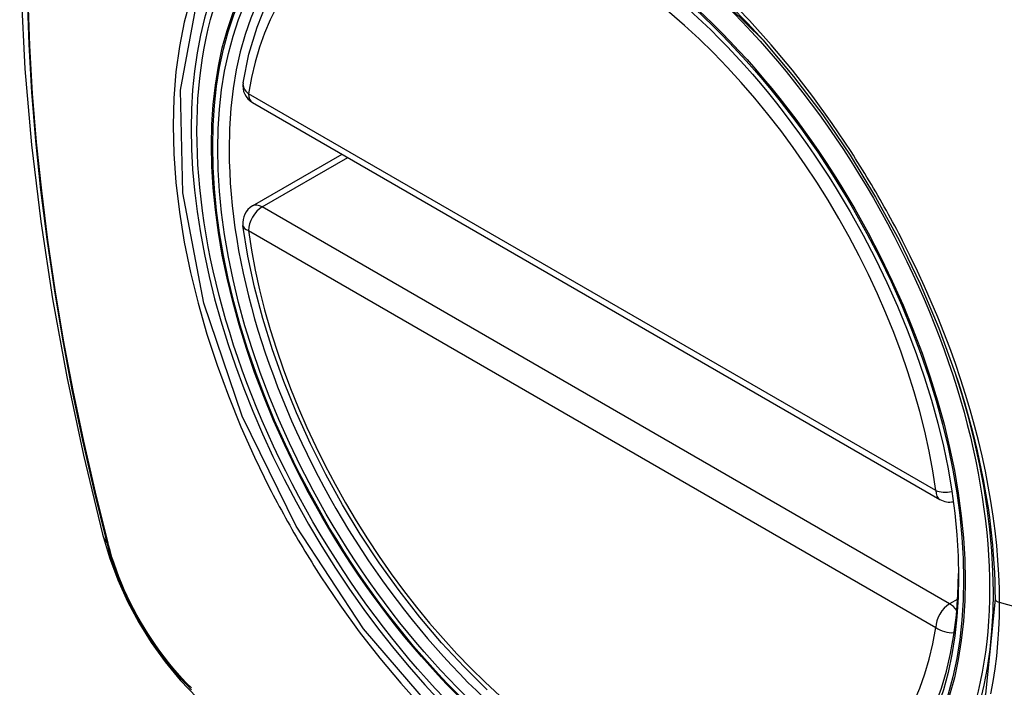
# Model space of a CAD drawing. Header units: inches. Extents: x 532.4 to 626.5, y 208.9 to 290.2.
# Tile 98 of 122: x 615.636 to 616.237, y 222.18 to 222.588. Entities that reach past the tile are written whole.
import ezdxf

# ---------------------------------------------------------------- set-up
doc = ezdxf.new("R2010")
doc.units = ezdxf.units.IN
doc.header["$MEASUREMENT"] = 0
doc.layers.add('Visible Edges(ANSI)', color=7, linetype='Continuous', lineweight=25)
doc.layers.add('Visible Tangent Edges(ANSI)', color=7, linetype='Continuous', lineweight=25)

msp = doc.modelspace()

# ---------------------------------------------------------------- linework, layer by layer
at = {"layer": 'Visible Edges(ANSI)'}
for p, q in [((615.77833, 222.5369), (616.19807, 222.29456)), ((615.77833, 222.47378), (615.83299, 222.50534))]:
    msp.add_line(p, q, dxfattribs=at)
at = {"layer": 'Visible Edges(ANSI)', "flags": 128}
for points in [[(615.69022, 222.98061), (615.67738, 222.94255), (615.66632, 222.90337), (615.65702, 222.86314), (615.64946, 222.82192), (615.64362, 222.77978), (615.63947, 222.73678), (615.637, 222.69298), (615.63618, 222.64846), (615.63699, 222.60326), (615.63942, 222.55745), (615.64344, 222.5111), (615.64904, 222.46426), (615.65619, 222.41701), (615.66487, 222.36941), (615.67506, 222.32154), (615.68673, 222.27345)], [(615.77258, 222.54903), (615.77617, 222.56651), (615.7811, 222.583), (615.78735, 222.5984), (615.79491, 222.6126), (615.80377, 222.62549), (615.81388, 222.63697), (615.82519, 222.64692), (615.83761, 222.65523)], [(616.09, 222.57516), (616.10876, 222.55282), (616.12651, 222.52933), (616.14324, 222.50473), (616.15881, 222.47923), (616.17311, 222.453), (616.18603, 222.42623), (616.19751, 222.39909), (616.20745, 222.37173)], [(615.92157, 222.17839), (615.90749, 222.19229), (615.89381, 222.20706), (615.88057, 222.22261), (615.86785, 222.23889), (615.8557, 222.25582), (615.84416, 222.27332), (615.83329, 222.29132), (615.82314, 222.30973), (615.81375, 222.32847), (615.80517, 222.34746), (615.79743, 222.36662), (615.79057, 222.38586), (615.78463, 222.40509), (615.77963, 222.42424), (615.77559, 222.44322), (615.77253, 222.46194)], [(615.68673, 222.27345), (615.69097, 222.25916), (615.69611, 222.24543), (615.7021, 222.23223), (615.7089, 222.21951), (615.71652, 222.20726), (615.72496, 222.19547), (615.73427, 222.18416), (615.74453, 222.17334)]]:
    msp.add_lwpolyline(points, dxfattribs=at)
at = {"layer": 'Visible Edges(ANSI)'}
for centre, start, end in [((615.78423, 222.54713), 170.71815, 240), ((615.78423, 222.46355), 120, 187.82827), ((616.20397, 222.30479), 240, 281.23954)]:
    msp.add_arc(centre, 0.01181, start, end, dxfattribs=at)
msp.add_ellipse((615.98331, 222.37794), major_axis=(-0.15994, 0.27703), ratio=0.57735, dxfattribs=at)
msp.add_ellipse((615.98679, 222.37995), major_axis=(0.15748, -0.27276), ratio=0.57735, start_param=2.363977, end_param=7.060801, dxfattribs=at)
at = {"layer": 'Visible Tangent Edges(ANSI)'}
for p, q in [((616.19562, 222.29997), (615.77588, 222.54231)), ((615.78423, 222.47319), (615.83645, 222.50334)), ((616.20397, 222.23086), (615.78423, 222.47319)), ((615.77588, 222.45873), (616.19562, 222.21639)), ((615.69026, 222.26733), (615.69014, 222.26778)), ((616.20896, 222.23374), (616.20397, 222.23086)), ((616.41924, 222.18027), (616.23449, 222.23162))]:
    msp.add_line(p, q, dxfattribs=at)
at = {"layer": 'Visible Tangent Edges(ANSI)', "flags": 128}
for points in [[(616.03947, 222.62482), (616.08996, 222.5752)], [(615.64066, 222.60141), (615.64171, 222.57248), (615.64344, 222.54318), (615.64585, 222.51357), (615.64894, 222.48366), (615.65271, 222.4535), (615.65715, 222.42309), (615.66227, 222.39244), (615.66805, 222.36158), (615.67449, 222.33055), (615.6816, 222.29935), (615.68936, 222.26802)], [(615.69014, 222.26778), (615.68237, 222.29904), (615.67525, 222.33017), (615.66879, 222.36114), (615.66299, 222.39193), (615.65785, 222.42252), (615.65339, 222.45288), (615.64961, 222.48299), (615.64651, 222.51284), (615.64408, 222.5424), (615.64234, 222.57163), (615.64129, 222.6005)], [(615.74042, 222.60018), (615.73664, 222.58604), (615.73369, 222.5712), (615.73158, 222.55569), (615.73031, 222.53957), (615.72989, 222.52288), (615.73032, 222.50567), (615.73161, 222.48802), (615.73375, 222.47002), (615.73671, 222.45171), (615.7405, 222.43316), (615.7451, 222.41442), (615.75049, 222.39557), (615.75667, 222.37665), (615.7636, 222.35775), (615.77126, 222.33897), (615.7796, 222.32035), (615.78861, 222.30193)], [(616.14381, 222.50701), (616.13238, 222.52409), (616.12044, 222.54069), (616.10801, 222.55676), (616.09515, 222.57225), (616.08189, 222.5871), (616.06828, 222.60126)], [(616.23175, 222.23378), (616.22601, 222.17565), (616.20908, 222.12685), (616.18163, 222.08946), (616.14516, 222.06552), (616.10128, 222.05604), (616.05179, 222.06132), (615.99912, 222.08113), (615.94561, 222.11457), (615.89387, 222.16009), (615.84616, 222.21552), (615.80491, 222.2782), (615.77195, 222.34544), (615.74854, 222.41443), (615.73584, 222.48178), (615.73445, 222.54441), (615.74445, 222.59923)], [(616.17534, 222.4524), (616.17413, 222.45473), (616.17292, 222.45706), (616.1717, 222.45938), (616.17047, 222.4617), (616.16922, 222.46402), (616.16797, 222.46632), (616.16671, 222.46863), (616.16544, 222.47093), (616.16415, 222.47323), (616.16286, 222.47552), (616.16156, 222.4778), (616.16025, 222.48008), (616.15893, 222.48236), (616.1576, 222.48463), (616.15626, 222.48689), (616.15492, 222.48915), (616.15356, 222.4914), (616.15219, 222.49365), (616.15082, 222.49589), (616.14944, 222.49813), (616.14804, 222.50036), (616.14664, 222.50258), (616.14523, 222.5048), (616.14381, 222.50701)], [(616.23449, 222.23162), (616.23438, 222.24012), (616.23406, 222.24876), (616.23351, 222.25751), (616.23276, 222.26637), (616.23179, 222.27533), (616.23062, 222.28437), (616.22923, 222.29349), (616.22763, 222.30267), (616.22583, 222.3119), (616.22383, 222.32117), (616.22162, 222.33048), (616.2192, 222.33983), (616.21658, 222.34923), (616.21376, 222.35867), (616.21075, 222.36813), (616.20753, 222.37759), (616.20413, 222.38706), (616.20054, 222.3965), (616.19677, 222.40592), (616.19283, 222.41531), (616.18871, 222.42466), (616.18442, 222.43396), (616.17996, 222.44321), (616.17534, 222.4524)], [(616.20745, 222.37173), (616.20941, 222.36575), (616.21128, 222.35978), (616.21308, 222.35382), (616.2148, 222.34787), (616.21643, 222.34194), (616.21799, 222.33602), (616.21946, 222.33012), (616.22085, 222.32425), (616.22216, 222.31839), (616.22338, 222.31255), (616.22452, 222.30672), (616.22559, 222.30091), (616.22656, 222.29512), (616.22746, 222.28936), (616.22827, 222.28363), (616.229, 222.27792), (616.22964, 222.27226), (616.2302, 222.26663), (616.23067, 222.26104), (616.23106, 222.25549), (616.23136, 222.24999), (616.23158, 222.24453), (616.23171, 222.23913), (616.23175, 222.23378)], [(615.78861, 222.30193), (615.78981, 222.2996), (615.79101, 222.29727), (615.79223, 222.29494), (615.79346, 222.29262), (615.7947, 222.29031), (615.79595, 222.288), (615.79721, 222.28569), (615.79848, 222.28339), (615.79976, 222.28109), (615.80105, 222.2788), (615.80235, 222.27652), (615.80366, 222.27423), (615.80498, 222.27196), (615.80631, 222.26969), (615.80765, 222.26743), (615.809, 222.26517), (615.81036, 222.26292), (615.81172, 222.26067), (615.8131, 222.25843), (615.81449, 222.2562), (615.81589, 222.25397), (615.81729, 222.25175), (615.81871, 222.24953), (615.82014, 222.24733)], [(615.68936, 222.26802), (615.69045, 222.26397), (615.69165, 222.25991), (615.69296, 222.25584), (615.69438, 222.25177), (615.69591, 222.24769), (615.69754, 222.24363), (615.69927, 222.23958), (615.70109, 222.23555), (615.70301, 222.23155), (615.70503, 222.22758), (615.70713, 222.22364), (615.70932, 222.21975), (615.7116, 222.21591), (615.71395, 222.21212), (615.71639, 222.20839), (615.71889, 222.20472), (615.72147, 222.20113), (615.72411, 222.19761), (615.72682, 222.19417), (615.72958, 222.19081), (615.7324, 222.18754), (615.73527, 222.18437), (615.73818, 222.1813), (615.74114, 222.17833)], [(615.74099, 222.17945), (615.7381, 222.18238), (615.73524, 222.18541), (615.73244, 222.18853), (615.72969, 222.19174), (615.72699, 222.19504), (615.72434, 222.19841), (615.72176, 222.20186), (615.71925, 222.20538), (615.7168, 222.20897), (615.71442, 222.21262), (615.71212, 222.21632), (615.7099, 222.22008), (615.70776, 222.22389), (615.7057, 222.22773), (615.70372, 222.23162), (615.70184, 222.23553), (615.70005, 222.23947), (615.69835, 222.24343), (615.69675, 222.2474), (615.69524, 222.25139), (615.69384, 222.25538), (615.69254, 222.25937), (615.69135, 222.26335), (615.69026, 222.26733)], [(615.82014, 222.24733), (615.8316, 222.23028), (615.84357, 222.21374), (615.85599, 222.19775), (615.8689, 222.18231), (615.88223, 222.16748)], [(616.22925, 222.17581), (616.23064, 222.18335), (616.23182, 222.19105), (616.23278, 222.19891), (616.23353, 222.2069), (616.23406, 222.21503), (616.23438, 222.22327), (616.23449, 222.23162)]]:
    msp.add_lwpolyline(points, dxfattribs=at)
at = {"layer": 'Visible Tangent Edges(ANSI)'}
for centre, major_axis, ratio, start_param, end_param in [((615.9858, 222.37938), (-0.17318, 0.29996), 0.57735, 5.05527, 10.652693), ((615.98575, 222.37935), (-0.15059, 0.26083), 0.57735, 4.097754, 6.89782), ((615.78423, 222.54713), (-0.01166, 0.00191), 0.667065, 0, 0.886663), ((615.78423, 222.54713), (-0.00591, -0.01023), 0.57735, 5.497787, 6.283185), ((615.78423, 222.46355), (-0.00591, 0.01023), 0.57735, 5.497787, 6.283185), ((615.78423, 222.46355), (-0.00591, -0.01023), 0.57735, 3.926991, 5.497787), ((615.78423, 222.46355), (-0.0117, -0.00161), 0.470841, 0, 0.713429), ((615.98575, 222.37935), (0.15059, -0.26083), 0.57735, 4.097754, 6.89782), ((616.20397, 222.30479), (-0.00591, -0.01023), 0.57735, 5.497787, 6.283185), ((616.20397, 222.30479), (-0.0117, -0.00161), 0.470841, 0.713429, 1.626628), ((615.80111, 222.30292), (-0.11437, -0.02947), 0.354513, 0, 0.141666), ((615.69867, 222.27093), (-0.00953, -0.00245), 0.359305, 0.141946, 0.405653), ((616.23663, 222.23418), (-0.00492, 0), 0.57735, 0.141897, 1.122073), ((616.20397, 222.22121), (0.00591, 0.01023), 0.57735, 0.785398, 2.356194), ((616.20397, 222.22121), (0.00591, -0.01023), 0.57735, 1.792602, 2.356194), ((616.20397, 222.22121), (0.01166, -0.00191), 0.667065, 4.028256, 5.068346)]:
    msp.add_ellipse(centre, major_axis=major_axis, ratio=ratio, start_param=start_param, end_param=end_param, dxfattribs=at)
for centre, major_axis in [((615.98639, 222.37972), (0.17111, -0.29637)), ((615.98342, 222.378), (-0.1627, 0.2818)), ((615.98331, 222.37794), (0.1621, -0.28076))]:
    msp.add_ellipse(centre, major_axis=major_axis, ratio=0.57735, dxfattribs=at)

doc.saveas('drawing.dxf')
